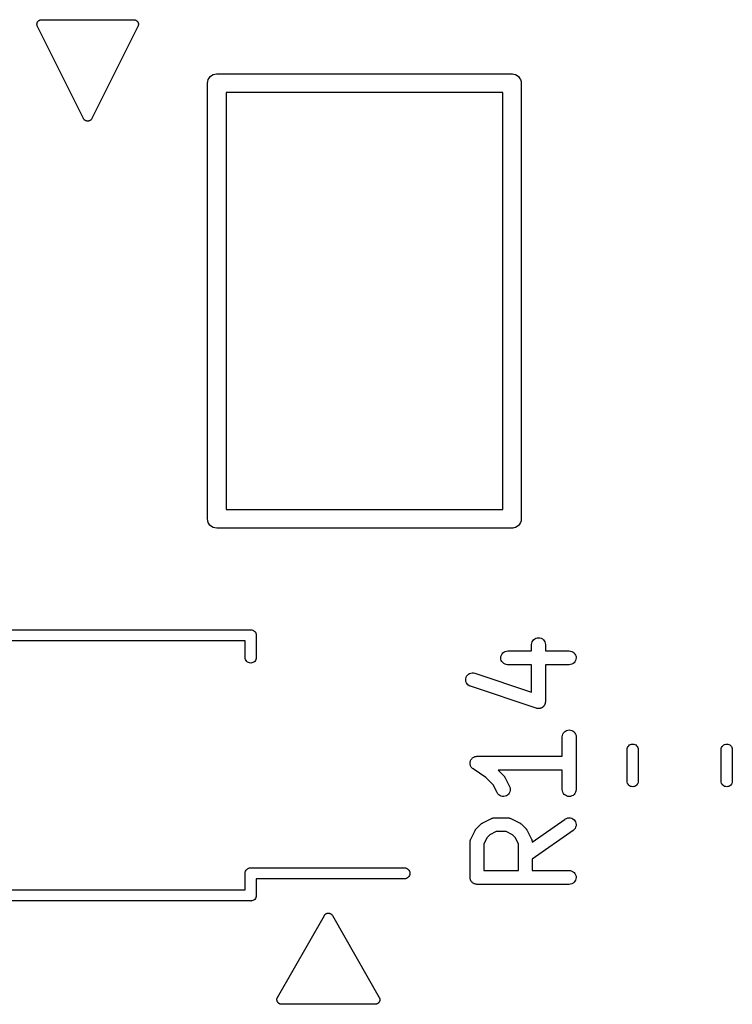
# Model space of a CAD drawing. Extents: x 0.02 to 3.89, y 0.07 to 3.88.
# Tile 77 of 172: x 2.11 to 2.41, y 2.5 to 2.92. Entities that reach past the tile are written whole.
import ezdxf

# ---------------------------------------------------------------- set-up
doc = ezdxf.new("R2010")
doc.units = 0
doc.header["$MEASUREMENT"] = 0
doc.layers.add('BLACK', color=7, linetype='CONTINUOUS')

msp = doc.modelspace()

# ---------------------------------------------------------------- linework, layer by layer
at = {"layer": 'BLACK', "linetype": 'CONTINUOUS'}
for p, q in [((2.11559, 2.92135), (2.1156, 2.92148)), ((2.1156, 2.92129), (2.11559, 2.92135)), ((2.11559, 2.92122), (2.1156, 2.92129)), ((2.11561, 2.9211), (2.11559, 2.92122)), ((2.1156, 2.92148), (2.11561, 2.92161)), ((2.11561, 2.92161), (2.11562, 2.92167)), ((2.11563, 2.92097), (2.11561, 2.9211)), ((2.11562, 2.92167), (2.11563, 2.92173)), ((2.11563, 2.92173), (2.11567, 2.92186)), ((2.11564, 2.92091), (2.11563, 2.92097)), ((2.11567, 2.92186), (2.1157, 2.92198)), ((2.1157, 2.92198), (2.11573, 2.92204)), ((2.11573, 2.92204), (2.11574, 2.9221)), ((2.11574, 2.9221), (2.11581, 2.92221)), ((2.11581, 2.92221), (2.11586, 2.92233)), ((2.11586, 2.92233), (2.1159, 2.92238)), ((2.1159, 2.92238), (2.11593, 2.92244)), ((2.11593, 2.92244), (2.11601, 2.92254)), ((2.11601, 2.92254), (2.11608, 2.92264)), ((2.11608, 2.92264), (2.11613, 2.92269)), ((2.11613, 2.92269), (2.11617, 2.92274)), ((2.11617, 2.92274), (2.11627, 2.92282)), ((2.11627, 2.92282), (2.11636, 2.9229)), ((2.11636, 2.9229), (2.11642, 2.92294)), ((2.11642, 2.92294), (2.11647, 2.92298)), ((2.11647, 2.92298), (2.11658, 2.92304)), ((2.11658, 2.92304), (2.11669, 2.92311)), ((2.11669, 2.92311), (2.11675, 2.92313)), ((2.11675, 2.92313), (2.11681, 2.92316)), ((2.11681, 2.92316), (2.11693, 2.9232)), ((2.11693, 2.9232), (2.11705, 2.92324)), ((2.11705, 2.92324), (2.11711, 2.92325)), ((2.11711, 2.92325), (2.11718, 2.92327)), ((2.11718, 2.92327), (2.1173, 2.92328)), ((2.1173, 2.92328), (2.11743, 2.9233)), ((2.11743, 2.9233), (2.11749, 2.9233)), ((2.11749, 2.9233), (2.11756, 2.92331)), ((2.11756, 2.92331), (2.15693, 2.92331)), ((2.15693, 2.92331), (2.15696, 2.92331)), ((2.15696, 2.92331), (2.15702, 2.9233)), ((2.15702, 2.9233), (2.15709, 2.9233)), ((2.15709, 2.9233), (2.15721, 2.92328)), ((2.15721, 2.92328), (2.15734, 2.92326)), ((2.15734, 2.92326), (2.1574, 2.92324)), ((2.1574, 2.92324), (2.15746, 2.92323)), ((2.15746, 2.92323), (2.15758, 2.92319)), ((2.15758, 2.92319), (2.1577, 2.92315)), ((2.1577, 2.92315), (2.15776, 2.92312)), ((2.15776, 2.92312), (2.15782, 2.92309)), ((2.15782, 2.92309), (2.15793, 2.92302)), ((2.15793, 2.92302), (2.15804, 2.92296)), ((2.15804, 2.92296), (2.15809, 2.92292)), ((2.15809, 2.92292), (2.15815, 2.92289)), ((2.15815, 2.92289), (2.15824, 2.9228)), ((2.15824, 2.9228), (2.15834, 2.92272)), ((2.15834, 2.92272), (2.15838, 2.92267)), ((2.15838, 2.92267), (2.15842, 2.92262)), ((2.15842, 2.92262), (2.1585, 2.92252)), ((2.1585, 2.92252), (2.15858, 2.92242)), ((2.15858, 2.92242), (2.15861, 2.92236)), ((2.15861, 2.92236), (2.15864, 2.92231)), ((2.15864, 2.92231), (2.1587, 2.92219)), ((2.1587, 2.92219), (2.15875, 2.92208)), ((2.15875, 2.92208), (2.15877, 2.92201)), ((2.15877, 2.92201), (2.1588, 2.92195)), ((2.1588, 2.92195), (2.15883, 2.92183)), ((2.15883, 2.92183), (2.15886, 2.92171)), ((2.15886, 2.92171), (2.15887, 2.92164)), ((2.15887, 2.92107), (2.15886, 2.92094)), ((2.15887, 2.92164), (2.15888, 2.92158)), ((2.15889, 2.9212), (2.15887, 2.92107)), ((2.15888, 2.92158), (2.15889, 2.92145)), ((2.15889, 2.92145), (2.1589, 2.92132)), ((2.1589, 2.92132), (2.15889, 2.92126)), ((2.15889, 2.92126), (2.15889, 2.9212)), ((2.11565, 2.92084), (2.11564, 2.92091)), ((2.1157, 2.92072), (2.11565, 2.92084)), ((2.11573, 2.9206), (2.1157, 2.92072)), ((2.11576, 2.92054), (2.11573, 2.9206)), ((2.11579, 2.92048), (2.11576, 2.92054)), ((2.1158, 2.92046), (2.11579, 2.92048)), ((2.13548, 2.88109), (2.1158, 2.92046)), ((2.15869, 2.92046), (2.139, 2.88109)), ((2.15871, 2.92052), (2.15869, 2.92046)), ((2.15874, 2.92058), (2.15871, 2.92052)), ((2.15878, 2.9207), (2.15874, 2.92058)), ((2.15883, 2.92082), (2.15878, 2.9207)), ((2.15884, 2.92088), (2.15883, 2.92082)), ((2.15886, 2.92094), (2.15884, 2.92088)), ((2.19085, 2.89988), (2.19159, 2.9001)), ((2.19159, 2.9001), (2.19217, 2.90016)), ((2.19217, 2.90016), (2.19236, 2.90018)), ((2.19236, 2.90018), (2.19256, 2.90016)), ((2.19256, 2.90016), (2.31815, 2.90016)), ((2.31815, 2.90016), (2.31835, 2.90018)), ((2.31835, 2.90018), (2.31854, 2.90016)), ((2.31854, 2.90016), (2.31912, 2.9001)), ((2.31912, 2.9001), (2.31986, 2.89988)), ((2.18841, 2.89622), (2.18848, 2.89699)), ((2.18843, 2.89603), (2.18841, 2.89622)), ((2.18843, 2.71043), (2.18843, 2.89603)), ((2.18848, 2.89699), (2.18871, 2.89773)), ((2.18871, 2.89773), (2.18907, 2.89842)), ((2.18907, 2.89842), (2.18956, 2.89902)), ((2.18956, 2.89902), (2.19016, 2.89951)), ((2.19016, 2.89951), (2.19085, 2.89988)), ((2.31986, 2.89988), (2.32054, 2.89951)), ((2.32054, 2.89951), (2.32114, 2.89902)), ((2.32114, 2.89902), (2.32164, 2.89842)), ((2.32164, 2.89842), (2.322, 2.89773)), ((2.322, 2.89773), (2.32223, 2.89699)), ((2.32223, 2.89699), (2.3223, 2.89622)), ((2.3223, 2.89622), (2.32228, 2.89603)), ((2.32228, 2.89603), (2.32228, 2.71043)), ((2.1963, 2.89228), (2.1963, 2.71417)), ((2.31441, 2.89228), (2.1963, 2.89228)), ((2.31441, 2.71417), (2.31441, 2.89228)), ((2.13551, 2.88105), (2.13548, 2.88109)), ((2.13553, 2.881), (2.13551, 2.88105)), ((2.13561, 2.88088), (2.13553, 2.881)), ((2.13569, 2.88076), (2.13561, 2.88088)), ((2.13572, 2.88073), (2.13569, 2.88076)), ((2.13575, 2.88069), (2.13572, 2.88073)), ((2.13585, 2.88059), (2.13575, 2.88069)), ((2.13595, 2.88048), (2.13585, 2.88059)), ((2.13599, 2.88046), (2.13595, 2.88048)), ((2.13603, 2.88042), (2.13599, 2.88046)), ((2.13615, 2.88034), (2.13603, 2.88042)), ((2.13626, 2.88026), (2.13615, 2.88034)), ((2.13631, 2.88024), (2.13626, 2.88026)), ((2.13635, 2.88021), (2.13631, 2.88024)), ((2.13648, 2.88016), (2.13635, 2.88021)), ((2.13662, 2.8801), (2.13648, 2.88016)), ((2.13666, 2.88009), (2.13662, 2.8801)), ((2.13671, 2.88007), (2.13666, 2.88009)), ((2.13685, 2.88005), (2.13671, 2.88007)), ((2.13699, 2.88002), (2.13685, 2.88005)), ((2.13704, 2.88001), (2.13699, 2.88002)), ((2.13709, 2.88001), (2.13704, 2.88001)), ((2.13723, 2.88001), (2.13709, 2.88001)), ((2.13737, 2.88), (2.13723, 2.88001)), ((2.13742, 2.88001), (2.13737, 2.88)), ((2.13747, 2.88001), (2.13742, 2.88001)), ((2.13761, 2.88004), (2.13747, 2.88001)), ((2.13775, 2.88007), (2.13761, 2.88004)), ((2.1378, 2.88008), (2.13775, 2.88007)), ((2.13785, 2.88009), (2.1378, 2.88008)), ((2.13798, 2.88015), (2.13785, 2.88009)), ((2.13811, 2.8802), (2.13798, 2.88015)), ((2.13815, 2.88023), (2.13811, 2.8802)), ((2.1382, 2.88025), (2.13815, 2.88023)), ((2.13832, 2.88033), (2.1382, 2.88025)), ((2.13844, 2.8804), (2.13832, 2.88033)), ((2.13847, 2.88044), (2.13844, 2.8804)), ((2.13852, 2.88047), (2.13847, 2.88044)), ((2.13862, 2.88057), (2.13852, 2.88047)), ((2.13872, 2.88067), (2.13862, 2.88057)), ((2.13875, 2.88071), (2.13872, 2.88067)), ((2.13878, 2.88074), (2.13875, 2.88071)), ((2.13886, 2.88086), (2.13878, 2.88074)), ((2.13894, 2.88098), (2.13886, 2.88086)), ((2.13897, 2.88102), (2.13894, 2.88098)), ((2.13899, 2.88106), (2.13897, 2.88102)), ((2.139, 2.88109), (2.13899, 2.88106)), ((2.1963, 2.71417), (2.31441, 2.71417)), ((2.18841, 2.71024), (2.18843, 2.71043)), ((2.18848, 2.70946), (2.18841, 2.71024)), ((2.18871, 2.70872), (2.18848, 2.70946)), ((2.18907, 2.70804), (2.18871, 2.70872)), ((2.18943, 2.7076), (2.18907, 2.70804)), ((2.18956, 2.70744), (2.18943, 2.7076)), ((2.19016, 2.70695), (2.18956, 2.70744)), ((2.19085, 2.70658), (2.19016, 2.70695)), ((2.32054, 2.70695), (2.31986, 2.70658)), ((2.32114, 2.70744), (2.32054, 2.70695)), ((2.32164, 2.70804), (2.32114, 2.70744)), ((2.322, 2.70872), (2.32164, 2.70804)), ((2.32223, 2.70946), (2.322, 2.70872)), ((2.32226, 2.70982), (2.32223, 2.70946)), ((2.3223, 2.71024), (2.32226, 2.70982)), ((2.32228, 2.71043), (2.3223, 2.71024)), ((2.19159, 2.70636), (2.19085, 2.70658)), ((2.19236, 2.70628), (2.19159, 2.70636)), ((2.19256, 2.7063), (2.19236, 2.70628)), ((2.31815, 2.7063), (2.19256, 2.7063)), ((2.31835, 2.70628), (2.31815, 2.7063)), ((2.31854, 2.7063), (2.31835, 2.70628)), ((2.31874, 2.70632), (2.31854, 2.7063)), ((2.31912, 2.70636), (2.31874, 2.70632)), ((2.31986, 2.70658), (2.31912, 2.70636)), ((2.01917, 2.66287), (2.20673, 2.66287)), ((2.20673, 2.66287), (2.20685, 2.66289)), ((2.20685, 2.66289), (2.20697, 2.66287)), ((2.20697, 2.66287), (2.20697, 2.66287)), ((2.20697, 2.66287), (2.20731, 2.66284)), ((2.20731, 2.66284), (2.20776, 2.6627)), ((2.20776, 2.6627), (2.2081, 2.66252)), ((2.2081, 2.66252), (2.20817, 2.66249)), ((2.20817, 2.66249), (2.20853, 2.66219)), ((2.20853, 2.66219), (2.20882, 2.66183)), ((2.20882, 2.66183), (2.20904, 2.66142)), ((2.20904, 2.66142), (2.20918, 2.66097)), ((2.20918, 2.66097), (2.2092, 2.66076)), ((2.2092, 2.66076), (2.20922, 2.66051)), ((2.20922, 2.66051), (2.20921, 2.6604)), ((2.20921, 2.6604), (2.20921, 2.65095)), ((2.20449, 2.65815), (2.02142, 2.65815)), ((2.20449, 2.65095), (2.20449, 2.65815)), ((2.32673, 2.6566), (2.3268, 2.65717)), ((2.32673, 2.65656), (2.32673, 2.6566)), ((2.32673, 2.65388), (2.32673, 2.65656)), ((2.3268, 2.65717), (2.32697, 2.65772)), ((2.32697, 2.65772), (2.32725, 2.65822)), ((2.32725, 2.65822), (2.32762, 2.65867)), ((2.32762, 2.65867), (2.32807, 2.65903)), ((2.32807, 2.65903), (2.32858, 2.65929)), ((2.32858, 2.65929), (2.32913, 2.65946)), ((2.32913, 2.65946), (2.32971, 2.65951)), ((2.32971, 2.65951), (2.33028, 2.65945)), ((2.33028, 2.65945), (2.33083, 2.65928)), ((2.33083, 2.65928), (2.33134, 2.659)), ((2.33134, 2.659), (2.33178, 2.65864)), ((2.33178, 2.65864), (2.33215, 2.65819)), ((2.33215, 2.65819), (2.33242, 2.65768)), ((2.33242, 2.65768), (2.33258, 2.65713)), ((2.33258, 2.65713), (2.33264, 2.65656)), ((2.33264, 2.65656), (2.33264, 2.65388)), ((2.31367, 2.65153), (2.31384, 2.65208)), ((2.31384, 2.65208), (2.31412, 2.65258)), ((2.31412, 2.65258), (2.31448, 2.65303)), ((2.31448, 2.65303), (2.31493, 2.65339)), ((2.31493, 2.65339), (2.31544, 2.65366)), ((2.31544, 2.65366), (2.31599, 2.65383)), ((2.31599, 2.65383), (2.31656, 2.65388)), ((2.31656, 2.65388), (2.32673, 2.65388)), ((2.33264, 2.65388), (2.34281, 2.65388)), ((2.34281, 2.65388), (2.34285, 2.65388)), ((2.34285, 2.65388), (2.34342, 2.65382)), ((2.34342, 2.65382), (2.34397, 2.65365)), ((2.34397, 2.65365), (2.34448, 2.65337)), ((2.34448, 2.65337), (2.34492, 2.653)), ((2.34492, 2.653), (2.34528, 2.65255)), ((2.34528, 2.65255), (2.34555, 2.65204)), ((2.34555, 2.65204), (2.34571, 2.65149)), ((2.20452, 2.6506), (2.20449, 2.65095)), ((2.20466, 2.65015), (2.20452, 2.6506)), ((2.20488, 2.64974), (2.20466, 2.65015)), ((2.20517, 2.64938), (2.20488, 2.64974)), ((2.20553, 2.64909), (2.20517, 2.64938)), ((2.20594, 2.64887), (2.20553, 2.64909)), ((2.20639, 2.64873), (2.20594, 2.64887)), ((2.20685, 2.64869), (2.20639, 2.64873)), ((2.20731, 2.64873), (2.20685, 2.64869)), ((2.20776, 2.64887), (2.20731, 2.64873)), ((2.20817, 2.64909), (2.20776, 2.64887)), ((2.20853, 2.64938), (2.20817, 2.64909)), ((2.20882, 2.64974), (2.20853, 2.64938)), ((2.20904, 2.65015), (2.20882, 2.64974)), ((2.20918, 2.6506), (2.20904, 2.65015)), ((2.20921, 2.65095), (2.20918, 2.6506)), ((2.31361, 2.65095), (2.31367, 2.65153)), ((2.31366, 2.65038), (2.31361, 2.65095)), ((2.31383, 2.64983), (2.31366, 2.65038)), ((2.31409, 2.64931), (2.31383, 2.64983)), ((2.31445, 2.64887), (2.31409, 2.64931)), ((2.3149, 2.6485), (2.31445, 2.64887)), ((2.3154, 2.64822), (2.3149, 2.6485)), ((2.31595, 2.64804), (2.3154, 2.64822)), ((2.31652, 2.64798), (2.31595, 2.64804)), ((2.31656, 2.64798), (2.31652, 2.64798)), ((2.32673, 2.64798), (2.31656, 2.64798)), ((2.32673, 2.63628), (2.32673, 2.64798)), ((2.34281, 2.64798), (2.33264, 2.64798)), ((2.33264, 2.64798), (2.33264, 2.63218)), ((2.34338, 2.64804), (2.34281, 2.64798)), ((2.34394, 2.6482), (2.34338, 2.64804)), ((2.34444, 2.64847), (2.34394, 2.6482)), ((2.34489, 2.64884), (2.34444, 2.64847)), ((2.34526, 2.64928), (2.34489, 2.64884)), ((2.34553, 2.64979), (2.34526, 2.64928)), ((2.3457, 2.65034), (2.34553, 2.64979)), ((2.34576, 2.65091), (2.3457, 2.65034)), ((2.34571, 2.65149), (2.34576, 2.65091)), ((2.29934, 2.6435), (2.29977, 2.6439)), ((2.29977, 2.6439), (2.30025, 2.6442)), ((2.30025, 2.6442), (2.30079, 2.64441)), ((2.30079, 2.64441), (2.30136, 2.6445)), ((2.30136, 2.6445), (2.30194, 2.64449)), ((2.30194, 2.64449), (2.3025, 2.64436)), ((2.3025, 2.64436), (2.32673, 2.63628)), ((2.29862, 2.64137), (2.29864, 2.64195)), ((2.29871, 2.64081), (2.29862, 2.64137)), ((2.29864, 2.64195), (2.29877, 2.64251)), ((2.29891, 2.64027), (2.29871, 2.64081)), ((2.29877, 2.64251), (2.29901, 2.64304)), ((2.29921, 2.63977), (2.29891, 2.64027)), ((2.29901, 2.64304), (2.29934, 2.6435)), ((2.2996, 2.63935), (2.29921, 2.63977)), ((2.30007, 2.63901), (2.2996, 2.63935)), ((2.30059, 2.63877), (2.30007, 2.63901)), ((2.30063, 2.63876), (2.30059, 2.63877)), ((2.32875, 2.62938), (2.30063, 2.63876)), ((2.3324, 2.63102), (2.33232, 2.63087)), ((2.33243, 2.63113), (2.3324, 2.63102)), ((2.33248, 2.63123), (2.33243, 2.63113)), ((2.33252, 2.6314), (2.33248, 2.63123)), ((2.33258, 2.63157), (2.33252, 2.6314)), ((2.33259, 2.63168), (2.33258, 2.63157)), ((2.33261, 2.63179), (2.33259, 2.63168)), ((2.33262, 2.63197), (2.33261, 2.63179)), ((2.33264, 2.63214), (2.33262, 2.63197)), ((2.33264, 2.63218), (2.33264, 2.63214)), ((2.32892, 2.62934), (2.32875, 2.62938)), ((2.32909, 2.62929), (2.32892, 2.62934)), ((2.32921, 2.62928), (2.32909, 2.62929)), ((2.32932, 2.62925), (2.32921, 2.62928)), ((2.32949, 2.62925), (2.32932, 2.62925)), ((2.32967, 2.62923), (2.32949, 2.62925)), ((2.32978, 2.62924), (2.32967, 2.62923)), ((2.32989, 2.62924), (2.32978, 2.62924)), ((2.33006, 2.62927), (2.32989, 2.62924)), ((2.33024, 2.62928), (2.33006, 2.62927)), ((2.33035, 2.62932), (2.33024, 2.62928)), ((2.33046, 2.62933), (2.33035, 2.62932)), ((2.33062, 2.6294), (2.33046, 2.62933)), ((2.33079, 2.62945), (2.33062, 2.6294)), ((2.33089, 2.6295), (2.33079, 2.62945)), ((2.331, 2.62954), (2.33089, 2.6295)), ((2.33115, 2.62963), (2.331, 2.62954)), ((2.3313, 2.62971), (2.33115, 2.62963)), ((2.33139, 2.62978), (2.3313, 2.62971)), ((2.33149, 2.62984), (2.33139, 2.62978)), ((2.33162, 2.62996), (2.33149, 2.62984)), ((2.33175, 2.63007), (2.33162, 2.62996)), ((2.33183, 2.63016), (2.33175, 2.63007)), ((2.33191, 2.63024), (2.33183, 2.63016)), ((2.33201, 2.63038), (2.33191, 2.63024)), ((2.33212, 2.63052), (2.33201, 2.63038)), ((2.33218, 2.63061), (2.33212, 2.63052)), ((2.33224, 2.63071), (2.33218, 2.63061)), ((2.33232, 2.63087), (2.33224, 2.63071)), ((2.33992, 2.6178), (2.3401, 2.61835)), ((2.3401, 2.61835), (2.34037, 2.61885)), ((2.34037, 2.61885), (2.34074, 2.6193)), ((2.34074, 2.6193), (2.34119, 2.61966)), ((2.34119, 2.61966), (2.3417, 2.61992)), ((2.3417, 2.61992), (2.34226, 2.62009)), ((2.34226, 2.62009), (2.34283, 2.62014)), ((2.34283, 2.62014), (2.3434, 2.62008)), ((2.3434, 2.62008), (2.34395, 2.61991)), ((2.34395, 2.61991), (2.34446, 2.61963)), ((2.34446, 2.61963), (2.34491, 2.61927)), ((2.34491, 2.61927), (2.34527, 2.61882)), ((2.34527, 2.61882), (2.34554, 2.61831)), ((2.33986, 2.61723), (2.33992, 2.6178)), ((2.33986, 2.61719), (2.33986, 2.61723)), ((2.33986, 2.60889), (2.33986, 2.61719)), ((2.34554, 2.61831), (2.34571, 2.61776)), ((2.34571, 2.61776), (2.34576, 2.61719)), ((2.34576, 2.61719), (2.34576, 2.59469)), ((2.36756, 2.61186), (2.36759, 2.61221)), ((2.36756, 2.59814), (2.36756, 2.61186)), ((2.36759, 2.61221), (2.36773, 2.61265)), ((2.36773, 2.61265), (2.36795, 2.61306)), ((2.36795, 2.61306), (2.36824, 2.61342)), ((2.36824, 2.61342), (2.3686, 2.61372)), ((2.3686, 2.61372), (2.36901, 2.61394)), ((2.36901, 2.61394), (2.36946, 2.61407)), ((2.36946, 2.61407), (2.36992, 2.61412)), ((2.36992, 2.61412), (2.37038, 2.61407)), ((2.37038, 2.61407), (2.37083, 2.61394)), ((2.37083, 2.61394), (2.37124, 2.61372)), ((2.37124, 2.61372), (2.3716, 2.61342)), ((2.3716, 2.61342), (2.37189, 2.61306)), ((2.37189, 2.61306), (2.37211, 2.61265)), ((2.37211, 2.61265), (2.37225, 2.61221)), ((2.37225, 2.61221), (2.37228, 2.61186)), ((2.37228, 2.61186), (2.37228, 2.59814)), ((2.40772, 2.61186), (2.40775, 2.61221)), ((2.40772, 2.59814), (2.40772, 2.61186)), ((2.40775, 2.61221), (2.40789, 2.61265)), ((2.40789, 2.61265), (2.40811, 2.61306)), ((2.40811, 2.61306), (2.4084, 2.61342)), ((2.4084, 2.61342), (2.40876, 2.61372)), ((2.40876, 2.61372), (2.40917, 2.61394)), ((2.40917, 2.61394), (2.40962, 2.61407)), ((2.40962, 2.61407), (2.41008, 2.61412)), ((2.41008, 2.61412), (2.41054, 2.61407)), ((2.41054, 2.61407), (2.41099, 2.61394)), ((2.41099, 2.61394), (2.4114, 2.61372)), ((2.4114, 2.61372), (2.41176, 2.61342)), ((2.41176, 2.61342), (2.41205, 2.61306)), ((2.41205, 2.61306), (2.41227, 2.61265)), ((2.41227, 2.61265), (2.41241, 2.61221)), ((2.41241, 2.61221), (2.41244, 2.61186)), ((2.41244, 2.61186), (2.41244, 2.59814)), ((2.30049, 2.60596), (2.30052, 2.60625)), ((2.30051, 2.60566), (2.30049, 2.60596)), ((2.30049, 2.60596), (2.30049, 2.60596)), ((2.30049, 2.60596), (2.30049, 2.60596)), ((2.30052, 2.60625), (2.30055, 2.60653)), ((2.30055, 2.60654), (2.30064, 2.60682)), ((2.30055, 2.60653), (2.30055, 2.60654)), ((2.30055, 2.60653), (2.30055, 2.60653)), ((2.30064, 2.60682), (2.30072, 2.60708)), ((2.30072, 2.60709), (2.30086, 2.60734)), ((2.30072, 2.60708), (2.30072, 2.60709)), ((2.30072, 2.60708), (2.30072, 2.60708)), ((2.30086, 2.60734), (2.30099, 2.60759)), ((2.30099, 2.60759), (2.30118, 2.60781)), ((2.30099, 2.60759), (2.30099, 2.60759)), ((2.30099, 2.60759), (2.30099, 2.60759)), ((2.30118, 2.60781), (2.30136, 2.60803)), ((2.30136, 2.60804), (2.30159, 2.60822)), ((2.30136, 2.60803), (2.30136, 2.60804)), ((2.30136, 2.60803), (2.30136, 2.60803)), ((2.30159, 2.60822), (2.30181, 2.6084)), ((2.30181, 2.6084), (2.30207, 2.60854)), ((2.30181, 2.6084), (2.30181, 2.6084)), ((2.30181, 2.6084), (2.30181, 2.6084)), ((2.30207, 2.60854), (2.30231, 2.60867)), ((2.30231, 2.60867), (2.30232, 2.60867)), ((2.30232, 2.60867), (2.30259, 2.60875)), ((2.30232, 2.60867), (2.30232, 2.60867)), ((2.30259, 2.60875), (2.30287, 2.60883)), ((2.30287, 2.60883), (2.30316, 2.60886)), ((2.30287, 2.60883), (2.30287, 2.60883)), ((2.30287, 2.60883), (2.30287, 2.60883)), ((2.30316, 2.60886), (2.30344, 2.60889)), ((2.30344, 2.60889), (2.33986, 2.60889)), ((2.30054, 2.60539), (2.30051, 2.60566)), ((2.30054, 2.60538), (2.30054, 2.60539)), ((2.30054, 2.60539), (2.30054, 2.60539)), ((2.30062, 2.6051), (2.30054, 2.60538)), ((2.3007, 2.60484), (2.30062, 2.6051)), ((2.3007, 2.60483), (2.3007, 2.60484)), ((2.30082, 2.6046), (2.3007, 2.60483)), ((2.3007, 2.60483), (2.3007, 2.60483)), ((2.30097, 2.60432), (2.30082, 2.6046)), ((2.30115, 2.6041), (2.30097, 2.60432)), ((2.30097, 2.60432), (2.30097, 2.60432)), ((2.30097, 2.60432), (2.30097, 2.60432)), ((2.30133, 2.60387), (2.30115, 2.6041)), ((2.30155, 2.60368), (2.30133, 2.60387)), ((2.30133, 2.60387), (2.30133, 2.60387)), ((2.30133, 2.60387), (2.30133, 2.60387)), ((2.30177, 2.6035), (2.30155, 2.60368)), ((2.3018, 2.60348), (2.30177, 2.6035)), ((2.30177, 2.6035), (2.30177, 2.6035)), ((2.30177, 2.6035), (2.30177, 2.6035)), ((2.30177, 2.6035), (2.30177, 2.6035)), ((2.30718, 2.59989), (2.3018, 2.60348)), ((2.33986, 2.60298), (2.31244, 2.60298)), ((2.31244, 2.60298), (2.3149, 2.60053)), ((2.33986, 2.59469), (2.33986, 2.60298)), ((2.31039, 2.59669), (2.30718, 2.59989)), ((2.3149, 2.60053), (2.31493, 2.6005)), ((2.31493, 2.6005), (2.31503, 2.60037)), ((2.31503, 2.60037), (2.31515, 2.60025)), ((2.31515, 2.60025), (2.31521, 2.60014)), ((2.31521, 2.60014), (2.31529, 2.60005)), ((2.31529, 2.60005), (2.31537, 2.5999)), ((2.31537, 2.5999), (2.31546, 2.59976)), ((2.31546, 2.59976), (2.31733, 2.59601)), ((2.36759, 2.59779), (2.36756, 2.59814)), ((2.36773, 2.59735), (2.36759, 2.59779)), ((2.36795, 2.59694), (2.36773, 2.59735)), ((2.37211, 2.59735), (2.37189, 2.59694)), ((2.37225, 2.59779), (2.37211, 2.59735)), ((2.37228, 2.59814), (2.37225, 2.59779)), ((2.40775, 2.59779), (2.40772, 2.59814)), ((2.40789, 2.59735), (2.40775, 2.59779)), ((2.40811, 2.59694), (2.40789, 2.59735)), ((2.41227, 2.59735), (2.41205, 2.59694)), ((2.41241, 2.59779), (2.41227, 2.59735)), ((2.41244, 2.59814), (2.41241, 2.59779)), ((2.31205, 2.59337), (2.31039, 2.59669)), ((2.31235, 2.59288), (2.31205, 2.59337)), ((2.31724, 2.5932), (2.3169, 2.59273)), ((2.31748, 2.59373), (2.31724, 2.5932)), ((2.31733, 2.59601), (2.31735, 2.59597)), ((2.31735, 2.59597), (2.31755, 2.59543)), ((2.31761, 2.59429), (2.31748, 2.59373)), ((2.31755, 2.59543), (2.31764, 2.59486)), ((2.31764, 2.59486), (2.31761, 2.59429)), ((2.33991, 2.59412), (2.33986, 2.59469)), ((2.34008, 2.59356), (2.33991, 2.59412)), ((2.34035, 2.59305), (2.34008, 2.59356)), ((2.34552, 2.59353), (2.34525, 2.59302)), ((2.3457, 2.59407), (2.34552, 2.59353)), ((2.34576, 2.59465), (2.3457, 2.59407)), ((2.34576, 2.59469), (2.34576, 2.59465)), ((2.36824, 2.59658), (2.36795, 2.59694)), ((2.3686, 2.59628), (2.36824, 2.59658)), ((2.36901, 2.59606), (2.3686, 2.59628)), ((2.36946, 2.59593), (2.36901, 2.59606)), ((2.36992, 2.59588), (2.36946, 2.59593)), ((2.37038, 2.59593), (2.36992, 2.59588)), ((2.37083, 2.59606), (2.37038, 2.59593)), ((2.37124, 2.59628), (2.37083, 2.59606)), ((2.3716, 2.59658), (2.37124, 2.59628)), ((2.37189, 2.59694), (2.3716, 2.59658)), ((2.4084, 2.59658), (2.40811, 2.59694)), ((2.40876, 2.59628), (2.4084, 2.59658)), ((2.40917, 2.59606), (2.40876, 2.59628)), ((2.40962, 2.59593), (2.40917, 2.59606)), ((2.41008, 2.59588), (2.40962, 2.59593)), ((2.41054, 2.59593), (2.41008, 2.59588)), ((2.41099, 2.59606), (2.41054, 2.59593)), ((2.4114, 2.59628), (2.41099, 2.59606)), ((2.41176, 2.59658), (2.4114, 2.59628)), ((2.41205, 2.59694), (2.41176, 2.59658)), ((2.31275, 2.59246), (2.31235, 2.59288)), ((2.31322, 2.59213), (2.31275, 2.59246)), ((2.31375, 2.59189), (2.31322, 2.59213)), ((2.31431, 2.59176), (2.31375, 2.59189)), ((2.31488, 2.59174), (2.31431, 2.59176)), ((2.31545, 2.59184), (2.31488, 2.59174)), ((2.31599, 2.59204), (2.31545, 2.59184)), ((2.31648, 2.59234), (2.31599, 2.59204)), ((2.3169, 2.59273), (2.31648, 2.59234)), ((2.34072, 2.59261), (2.34035, 2.59305)), ((2.34116, 2.59224), (2.34072, 2.59261)), ((2.34167, 2.59197), (2.34116, 2.59224)), ((2.34222, 2.5918), (2.34167, 2.59197)), ((2.34279, 2.59174), (2.34222, 2.5918)), ((2.34336, 2.59179), (2.34279, 2.59174)), ((2.34392, 2.59195), (2.34336, 2.59179)), ((2.34443, 2.59222), (2.34392, 2.59195)), ((2.34488, 2.59258), (2.34443, 2.59222)), ((2.34525, 2.59302), (2.34488, 2.59258)), ((2.30587, 2.58046), (2.30962, 2.58233)), ((2.30962, 2.58233), (2.30966, 2.58235)), ((2.30966, 2.58235), (2.30974, 2.58238)), ((2.30974, 2.58238), (2.30981, 2.58242)), ((2.30981, 2.58242), (2.31001, 2.58248)), ((2.31001, 2.58248), (2.3102, 2.58255)), ((2.3102, 2.58255), (2.31028, 2.58256)), ((2.31028, 2.58256), (2.31037, 2.58259)), ((2.31037, 2.58259), (2.31057, 2.58261)), ((2.31057, 2.58261), (2.31077, 2.58264)), ((2.31077, 2.58264), (2.31085, 2.58263)), ((2.31085, 2.58263), (2.31094, 2.58264)), ((2.31094, 2.58264), (2.31656, 2.58264)), ((2.31656, 2.58264), (2.3166, 2.58264)), ((2.3166, 2.58264), (2.31669, 2.58263)), ((2.31669, 2.58263), (2.31678, 2.58264)), ((2.31678, 2.58264), (2.31698, 2.5826)), ((2.31698, 2.5826), (2.31718, 2.58258)), ((2.31718, 2.58258), (2.31726, 2.58255)), ((2.31726, 2.58255), (2.31735, 2.58254)), ((2.31735, 2.58254), (2.31753, 2.58247)), ((2.31753, 2.58247), (2.31773, 2.5824)), ((2.31773, 2.5824), (2.3178, 2.58236)), ((2.3178, 2.58236), (2.31788, 2.58233)), ((2.31788, 2.58233), (2.32163, 2.58046)), ((2.32701, 2.57224), (2.34112, 2.58211)), ((2.34112, 2.58211), (2.34115, 2.58213)), ((2.34115, 2.58213), (2.34166, 2.58241)), ((2.34166, 2.58241), (2.34221, 2.58258)), ((2.34221, 2.58258), (2.34278, 2.58264)), ((2.34278, 2.58264), (2.34335, 2.58259)), ((2.34335, 2.58259), (2.34391, 2.58243)), ((2.34391, 2.58243), (2.34442, 2.58217)), ((2.34442, 2.58217), (2.34487, 2.58181)), ((2.34487, 2.58181), (2.34524, 2.58137)), ((2.34524, 2.58137), (2.34552, 2.58086)), ((2.34552, 2.58086), (2.3457, 2.58031)), ((2.3008, 2.57351), (2.30267, 2.57726)), ((2.30267, 2.57726), (2.30269, 2.5773)), ((2.30269, 2.5773), (2.30278, 2.57744)), ((2.30278, 2.57744), (2.30286, 2.57758)), ((2.30286, 2.57758), (2.30294, 2.57768)), ((2.30294, 2.57768), (2.30301, 2.57778)), ((2.30301, 2.57778), (2.30312, 2.5779)), ((2.30312, 2.5779), (2.30323, 2.57803)), ((2.30323, 2.57803), (2.3051, 2.5799)), ((2.3051, 2.5799), (2.30513, 2.57993)), ((2.30513, 2.57993), (2.30526, 2.58004)), ((2.30526, 2.58004), (2.30538, 2.58015)), ((2.30538, 2.58015), (2.30549, 2.58022)), ((2.30549, 2.58022), (2.30558, 2.58029)), ((2.30558, 2.58029), (2.30573, 2.58037)), ((2.30573, 2.58037), (2.30587, 2.58046)), ((2.31164, 2.57674), (2.30894, 2.57539)), ((2.31587, 2.57674), (2.31164, 2.57674)), ((2.31856, 2.57539), (2.31587, 2.57674)), ((2.32163, 2.58046), (2.32167, 2.58044)), ((2.32167, 2.58044), (2.32181, 2.58035)), ((2.32181, 2.58035), (2.32196, 2.58027)), ((2.32196, 2.58027), (2.32205, 2.58019)), ((2.32205, 2.58019), (2.32215, 2.58012)), ((2.32215, 2.58012), (2.32227, 2.58001)), ((2.32227, 2.58001), (2.3224, 2.5799)), ((2.3224, 2.5799), (2.32428, 2.57803)), ((2.32428, 2.57803), (2.3243, 2.578)), ((2.3243, 2.578), (2.32441, 2.57787)), ((2.32441, 2.57787), (2.32452, 2.57775)), ((2.32452, 2.57775), (2.32459, 2.57765)), ((2.32459, 2.57765), (2.32466, 2.57755)), ((2.32466, 2.57755), (2.32474, 2.5774)), ((2.32474, 2.5774), (2.32483, 2.57726)), ((2.32483, 2.57726), (2.3267, 2.57351)), ((2.3445, 2.57727), (2.32702, 2.56503)), ((2.34494, 2.57765), (2.3445, 2.57727)), ((2.3453, 2.5781), (2.34494, 2.57765)), ((2.34556, 2.57861), (2.3453, 2.5781)), ((2.34572, 2.57917), (2.34556, 2.57861)), ((2.3457, 2.58031), (2.34576, 2.57974)), ((2.34576, 2.57974), (2.34572, 2.57917)), ((2.30049, 2.57223), (2.3005, 2.57232)), ((2.30049, 2.57219), (2.30049, 2.57223)), ((2.30049, 2.55719), (2.30049, 2.57219)), ((2.3005, 2.57241), (2.30053, 2.57261)), ((2.3005, 2.57232), (2.3005, 2.57241)), ((2.30053, 2.57261), (2.30055, 2.57281)), ((2.30055, 2.57281), (2.30058, 2.57289)), ((2.30058, 2.57289), (2.30059, 2.57297)), ((2.30059, 2.57297), (2.30067, 2.57316)), ((2.30067, 2.57316), (2.30073, 2.57335)), ((2.30073, 2.57335), (2.30077, 2.57343)), ((2.30077, 2.57343), (2.3008, 2.57351)), ((2.30774, 2.57419), (2.30639, 2.57149)), ((2.30894, 2.57539), (2.30774, 2.57419)), ((2.31976, 2.57419), (2.31856, 2.57539)), ((2.32111, 2.57149), (2.31976, 2.57419)), ((2.3267, 2.57351), (2.32672, 2.57348)), ((2.32672, 2.57348), (2.32675, 2.57339)), ((2.32675, 2.57339), (2.32679, 2.57332)), ((2.32679, 2.57332), (2.32685, 2.57312)), ((2.32685, 2.57312), (2.32692, 2.57293)), ((2.32692, 2.57293), (2.32693, 2.57285)), ((2.32693, 2.57285), (2.32696, 2.57277)), ((2.32696, 2.57277), (2.32698, 2.57256)), ((2.32698, 2.57256), (2.32701, 2.57236)), ((2.32701, 2.57236), (2.32701, 2.57228)), ((2.32701, 2.57228), (2.32701, 2.57224)), ((2.30639, 2.57149), (2.30639, 2.56015)), ((2.32111, 2.56015), (2.32111, 2.57149)), ((2.32702, 2.56503), (2.32702, 2.56015)), ((2.20452, 2.5594), (2.20466, 2.55985)), ((2.20466, 2.55985), (2.20488, 2.56026)), ((2.20488, 2.56026), (2.20517, 2.56062)), ((2.20517, 2.56062), (2.20553, 2.56091)), ((2.20553, 2.56091), (2.20594, 2.56113)), ((2.20594, 2.56113), (2.20639, 2.56127)), ((2.20639, 2.56127), (2.20673, 2.5613)), ((2.20673, 2.5613), (2.20685, 2.56131)), ((2.20673, 2.5613), (2.20673, 2.5613)), ((2.20685, 2.56131), (2.20697, 2.5613)), ((2.20697, 2.5613), (2.27252, 2.5613)), ((2.27252, 2.5613), (2.27286, 2.56127)), ((2.27286, 2.56127), (2.27331, 2.56113)), ((2.27331, 2.56113), (2.27372, 2.56091)), ((2.27372, 2.56091), (2.27408, 2.56062)), ((2.27408, 2.56062), (2.27438, 2.56026)), ((2.27438, 2.56026), (2.27459, 2.55985)), ((2.27459, 2.55985), (2.27473, 2.5594)), ((2.30639, 2.56015), (2.32111, 2.56015)), ((2.32702, 2.56015), (2.34281, 2.56015)), ((2.34281, 2.56015), (2.34285, 2.56015)), ((2.34285, 2.56015), (2.34342, 2.56008)), ((2.34342, 2.56008), (2.34397, 2.55991)), ((2.34397, 2.55991), (2.34448, 2.55963)), ((2.34448, 2.55963), (2.34492, 2.55926)), ((2.20448, 2.55894), (2.20452, 2.5594)), ((2.20449, 2.55882), (2.20448, 2.55894)), ((2.20449, 2.55185), (2.20449, 2.55882)), ((2.27252, 2.55657), (2.20921, 2.55657)), ((2.20921, 2.55657), (2.20921, 2.5496)), ((2.27286, 2.55661), (2.27252, 2.55657)), ((2.27331, 2.55674), (2.27286, 2.55661)), ((2.27372, 2.55696), (2.27331, 2.55674)), ((2.27408, 2.55726), (2.27372, 2.55696)), ((2.27438, 2.55762), (2.27408, 2.55726)), ((2.27459, 2.55803), (2.27438, 2.55762)), ((2.27473, 2.55847), (2.27459, 2.55803)), ((2.27473, 2.5594), (2.27478, 2.55894)), ((2.27478, 2.55894), (2.27473, 2.55847)), ((2.30051, 2.55692), (2.30049, 2.55719)), ((2.30054, 2.55664), (2.30051, 2.55692)), ((2.30054, 2.55663), (2.30054, 2.55664)), ((2.30054, 2.55662), (2.30054, 2.55663)), ((2.30062, 2.55635), (2.30054, 2.55662)), ((2.3007, 2.55609), (2.30062, 2.55635)), ((2.30071, 2.55608), (2.3007, 2.55609)), ((2.30071, 2.55607), (2.30071, 2.55608)), ((2.30084, 2.55582), (2.30071, 2.55607)), ((2.30097, 2.55558), (2.30084, 2.55582)), ((2.30098, 2.55557), (2.30097, 2.55558)), ((2.30098, 2.55556), (2.30098, 2.55557)), ((2.30116, 2.55534), (2.30098, 2.55556)), ((2.30133, 2.55513), (2.30116, 2.55534)), ((2.34526, 2.55554), (2.34489, 2.5551)), ((2.34492, 2.55926), (2.34528, 2.55881)), ((2.34553, 2.55605), (2.34526, 2.55554)), ((2.34528, 2.55881), (2.34555, 2.5583)), ((2.3457, 2.5566), (2.34553, 2.55605)), ((2.34555, 2.5583), (2.34571, 2.55775)), ((2.34576, 2.55717), (2.3457, 2.5566)), ((2.34571, 2.55775), (2.34576, 2.55717)), ((2.02142, 2.55185), (2.20449, 2.55185)), ((2.30134, 2.55512), (2.30133, 2.55513)), ((2.30134, 2.55511), (2.30134, 2.55512)), ((2.30156, 2.55494), (2.30134, 2.55511)), ((2.30177, 2.55476), (2.30156, 2.55494)), ((2.30178, 2.55475), (2.30177, 2.55476)), ((2.30179, 2.55475), (2.30178, 2.55475)), ((2.30203, 2.55461), (2.30179, 2.55475)), ((2.30228, 2.55448), (2.30203, 2.55461)), ((2.30229, 2.55448), (2.30228, 2.55448)), ((2.3023, 2.55447), (2.30229, 2.55448)), ((2.30256, 2.55439), (2.3023, 2.55447)), ((2.30283, 2.55431), (2.30256, 2.55439)), ((2.30284, 2.5543), (2.30283, 2.55431)), ((2.30285, 2.5543), (2.30284, 2.5543)), ((2.30312, 2.55427), (2.30285, 2.5543)), ((2.3034, 2.55424), (2.30312, 2.55427)), ((2.30342, 2.55424), (2.3034, 2.55424)), ((2.30344, 2.55424), (2.30342, 2.55424)), ((2.30342, 2.55424), (2.30342, 2.55424)), ((2.30342, 2.55424), (2.30342, 2.55424)), ((2.34281, 2.55424), (2.30344, 2.55424)), ((2.34338, 2.5543), (2.34281, 2.55424)), ((2.34394, 2.55446), (2.34338, 2.5543)), ((2.34444, 2.55473), (2.34394, 2.55446)), ((2.34489, 2.5551), (2.34444, 2.55473)), ((2.20673, 2.54713), (2.01917, 2.54713)), ((2.20685, 2.54711), (2.20673, 2.54713)), ((2.20697, 2.54713), (2.20685, 2.54711)), ((2.20731, 2.54716), (2.20697, 2.54713)), ((2.20697, 2.54713), (2.20697, 2.54713)), ((2.20776, 2.5473), (2.20731, 2.54716)), ((2.20817, 2.54751), (2.20776, 2.5473)), ((2.20853, 2.54781), (2.20817, 2.54751)), ((2.20882, 2.54817), (2.20853, 2.54781)), ((2.20904, 2.54858), (2.20882, 2.54817)), ((2.20918, 2.54903), (2.20904, 2.54858)), ((2.20922, 2.54949), (2.20918, 2.54903)), ((2.20921, 2.5496), (2.20922, 2.54949)), ((2.21829, 2.50598), (2.23829, 2.54098)), ((2.23829, 2.54098), (2.2383, 2.541)), ((2.2383, 2.541), (2.23838, 2.54111)), ((2.23838, 2.54111), (2.23845, 2.54122)), ((2.23845, 2.54122), (2.2385, 2.54126)), ((2.2385, 2.54126), (2.23853, 2.54131)), ((2.23853, 2.54131), (2.23863, 2.5414)), ((2.23863, 2.5414), (2.23872, 2.5415)), ((2.23872, 2.5415), (2.23877, 2.54153)), ((2.23877, 2.54153), (2.23881, 2.54157)), ((2.23881, 2.54157), (2.23893, 2.54164)), ((2.23893, 2.54164), (2.23904, 2.54172)), ((2.23904, 2.54172), (2.23909, 2.54174)), ((2.23909, 2.54174), (2.23914, 2.54177)), ((2.23914, 2.54177), (2.23927, 2.54182)), ((2.23927, 2.54182), (2.23939, 2.54187)), ((2.23939, 2.54187), (2.23945, 2.54188)), ((2.23945, 2.54188), (2.2395, 2.5419)), ((2.2395, 2.5419), (2.23963, 2.54193)), ((2.23963, 2.54193), (2.23976, 2.54195)), ((2.23976, 2.54195), (2.23982, 2.54196)), ((2.23982, 2.54196), (2.23988, 2.54196)), ((2.23988, 2.54196), (2.24001, 2.54196)), ((2.24001, 2.54196), (2.24015, 2.54196)), ((2.24015, 2.54196), (2.24021, 2.54195)), ((2.24021, 2.54195), (2.24027, 2.54195)), ((2.24027, 2.54195), (2.24039, 2.54192)), ((2.24039, 2.54192), (2.24052, 2.5419)), ((2.24052, 2.5419), (2.24058, 2.54188)), ((2.24058, 2.54188), (2.24064, 2.54186)), ((2.24064, 2.54186), (2.24076, 2.54181)), ((2.24076, 2.54181), (2.24088, 2.54176)), ((2.24088, 2.54176), (2.24093, 2.54173)), ((2.24093, 2.54173), (2.24099, 2.5417)), ((2.24099, 2.5417), (2.2411, 2.54162)), ((2.2411, 2.54162), (2.24121, 2.54155)), ((2.24121, 2.54155), (2.24125, 2.54151)), ((2.24125, 2.54151), (2.2413, 2.54148)), ((2.2413, 2.54148), (2.24139, 2.54138)), ((2.24139, 2.54138), (2.24149, 2.54129)), ((2.24149, 2.54129), (2.24152, 2.54124)), ((2.24152, 2.54124), (2.24156, 2.5412)), ((2.24156, 2.5412), (2.24163, 2.54108)), ((2.24163, 2.54108), (2.24171, 2.54098)), ((2.24171, 2.54098), (2.26171, 2.50598)), ((2.21803, 2.50501), (2.21804, 2.50513)), ((2.21804, 2.50494), (2.21803, 2.50501)), ((2.21804, 2.50513), (2.21805, 2.50525)), ((2.21804, 2.50487), (2.21804, 2.50494)), ((2.21806, 2.50475), (2.21804, 2.50487)), ((2.21805, 2.50525), (2.21806, 2.50532)), ((2.21806, 2.50532), (2.21807, 2.5054)), ((2.21807, 2.5054), (2.21811, 2.50551)), ((2.21811, 2.50551), (2.21813, 2.50563)), ((2.21813, 2.50563), (2.21816, 2.50569)), ((2.21816, 2.50569), (2.21819, 2.50576)), ((2.21819, 2.50576), (2.21824, 2.50587)), ((2.21824, 2.50587), (2.21829, 2.50598)), ((2.26171, 2.50598), (2.26172, 2.50595)), ((2.26172, 2.50595), (2.26177, 2.50584)), ((2.26177, 2.50584), (2.26183, 2.50574)), ((2.26183, 2.50574), (2.26185, 2.50567)), ((2.26185, 2.50567), (2.26187, 2.5056)), ((2.26187, 2.5056), (2.2619, 2.50548)), ((2.2619, 2.50548), (2.26193, 2.50537)), ((2.26193, 2.50537), (2.26194, 2.5053)), ((2.26194, 2.5053), (2.26196, 2.50522)), ((2.26196, 2.50522), (2.26196, 2.50511)), ((2.26196, 2.50511), (2.26197, 2.50499)), ((2.26197, 2.50499), (2.26196, 2.50491)), ((2.26196, 2.50491), (2.26196, 2.50484)), ((2.21807, 2.50463), (2.21806, 2.50475)), ((2.21809, 2.50456), (2.21807, 2.50463)), ((2.2181, 2.50449), (2.21809, 2.50456)), ((2.21814, 2.50438), (2.2181, 2.50449)), ((2.21817, 2.50426), (2.21814, 2.50438)), ((2.21821, 2.5042), (2.21817, 2.50426)), ((2.21823, 2.50413), (2.21821, 2.5042)), ((2.2183, 2.50403), (2.21823, 2.50413)), ((2.21835, 2.50392), (2.2183, 2.50403)), ((2.2184, 2.50387), (2.21835, 2.50392)), ((2.21844, 2.5038), (2.2184, 2.50387)), ((2.21852, 2.50372), (2.21844, 2.5038)), ((2.21859, 2.50362), (2.21852, 2.50372)), ((2.21865, 2.50358), (2.21859, 2.50362)), ((2.2187, 2.50352), (2.21865, 2.50358)), ((2.2188, 2.50345), (2.2187, 2.50352)), ((2.21889, 2.50338), (2.2188, 2.50345)), ((2.21895, 2.50334), (2.21889, 2.50338)), ((2.21901, 2.5033), (2.21895, 2.50334)), ((2.21912, 2.50325), (2.21901, 2.5033)), ((2.21922, 2.50319), (2.21912, 2.50325)), ((2.21929, 2.50317), (2.21922, 2.50319)), ((2.21936, 2.50314), (2.21929, 2.50317)), ((2.21948, 2.50311), (2.21936, 2.50314)), ((2.21959, 2.50307), (2.21948, 2.50311)), ((2.21966, 2.50307), (2.21959, 2.50307)), ((2.21973, 2.50305), (2.21966, 2.50307)), ((2.21985, 2.50304), (2.21973, 2.50305)), ((2.21997, 2.50303), (2.21985, 2.50304)), ((2.22, 2.50303), (2.21997, 2.50303)), ((2.26, 2.50303), (2.22, 2.50303)), ((2.26012, 2.50304), (2.26, 2.50303)), ((2.26024, 2.50305), (2.26012, 2.50304)), ((2.26031, 2.50306), (2.26024, 2.50305)), ((2.26038, 2.50307), (2.26031, 2.50306)), ((2.2605, 2.5031), (2.26038, 2.50307)), ((2.26061, 2.50313), (2.2605, 2.5031)), ((2.26068, 2.50316), (2.26061, 2.50313)), ((2.26075, 2.50318), (2.26068, 2.50316)), ((2.26086, 2.50324), (2.26075, 2.50318)), ((2.26096, 2.50328), (2.26086, 2.50324)), ((2.26102, 2.50333), (2.26096, 2.50328)), ((2.26109, 2.50336), (2.26102, 2.50333)), ((2.26118, 2.50344), (2.26109, 2.50336)), ((2.26128, 2.5035), (2.26118, 2.50344)), ((2.26133, 2.50356), (2.26128, 2.5035)), ((2.26139, 2.5036), (2.26133, 2.50356)), ((2.26146, 2.5037), (2.26139, 2.5036)), ((2.26155, 2.50378), (2.26146, 2.5037)), ((2.26159, 2.50384), (2.26155, 2.50378)), ((2.26163, 2.5039), (2.26159, 2.50384)), ((2.26169, 2.504), (2.26163, 2.5039)), ((2.26175, 2.5041), (2.26169, 2.504)), ((2.26178, 2.50417), (2.26175, 2.5041)), ((2.26181, 2.50424), (2.26178, 2.50417)), ((2.26185, 2.50435), (2.26181, 2.50424)), ((2.26189, 2.50446), (2.26185, 2.50435)), ((2.26191, 2.50453), (2.26189, 2.50446)), ((2.26193, 2.5046), (2.26191, 2.50453)), ((2.26194, 2.50472), (2.26193, 2.5046)), ((2.26196, 2.50484), (2.26194, 2.50472))]:
    msp.add_line(p, q, dxfattribs=at)

doc.saveas('drawing.dxf')
